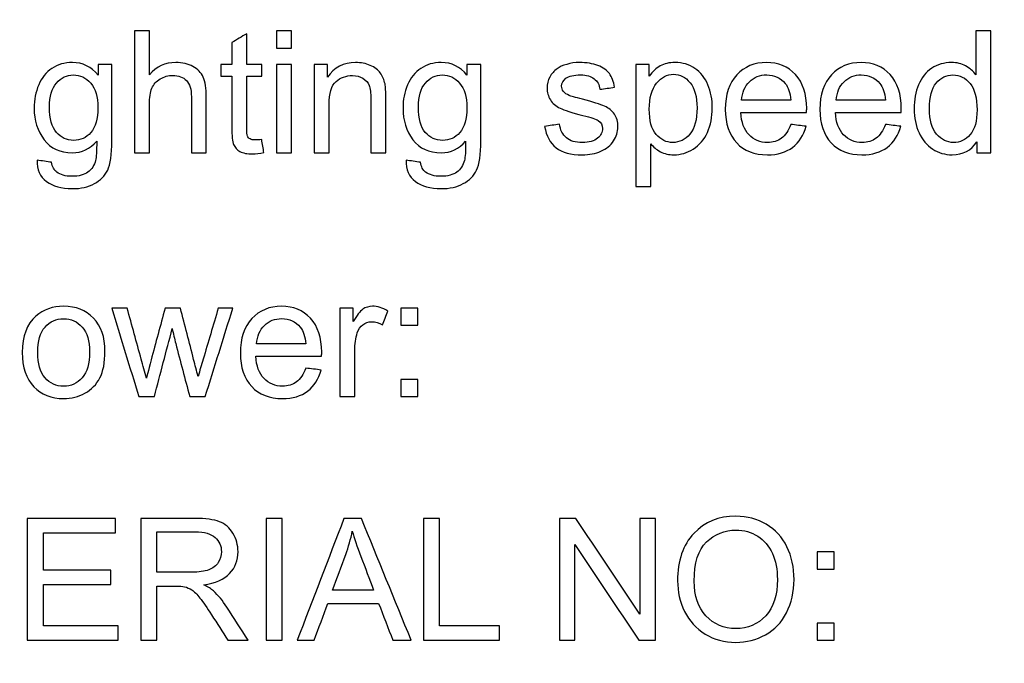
# Model space of a CAD drawing. Header units: millimetres. Extents: x 1088 to 3351, y -654 to 947.
# Tile 23 of 31: x 2708 to 2732, y 377 to 393. Entities that reach past the tile are written whole.
import ezdxf

# ---------------------------------------------------------------- set-up
doc = ezdxf.new("R2010")
doc.units = ezdxf.units.MM
doc.dimstyles.get("Standard").update_dxf_attribs({"dimtxt": 20, "dimasz": 10, "dimexe": 0.18, "dimexo": 0.0625, "dimgap": 10, "dimtad": 0, "dimtih": 1, "dimtoh": 1, "dimdsep": 46, "dimtxsty": 'Standard', "dimcen": 0.09, "dimclrd": 256, "dimclre": 256, "dimclrt": 256, "dimadec": 0, "dimazin": 0, "dimtfac": 1, "dimtofl": 0, "dimtmove": 0, "dimatfit": 3, "dimfxl": 0, "dimtolj": 1, "dimtzin": 0, "dimarcsym": 0})

# ---------------------------------------------------------------- blocks, each defined once
blk = doc.blocks.new('*D7')
at = {"lineweight": -2}
for p, q in [((2528.442, 470.283), (2528.442, 142.066)), ((2768.493, 465.583), (2768.493, 142.066)), ((2538.442, 142.246), (2611.801, 142.246)), ((2758.493, 142.246), (2685.134, 142.246))]:
    blk.add_line(p, q, dxfattribs=at)
at = {"lineweight": 18}
for points in [[(2538.442, 143.912), (2538.442, 140.579), (2528.442, 142.246)], [(2758.493, 143.912), (2758.493, 140.579), (2768.493, 142.246)]]:
    blk.add_solid(points, dxfattribs=at)
at = {"layer": 'Defpoints', "color": 0, "lineweight": 18}
for p in [(2528.442, 470.345), (2768.493, 465.645), (2768.493, 142.246)]:
    blk.add_point(p, dxfattribs=at)
at = {"lineweight": 18, "insert": (2648.467, 142.246), "char_height": 20, "attachment_point": 5}
blk.add_mtext('\\A1;243', dxfattribs=at)

msp = doc.modelspace()

# ---------------------------------------------------------------- linework, layer by layer
for points in [[(2710.442, 392.745), (2710.442, 391.745), (2710.442, 390.745), (2710.442, 389.745)], [(2710.81, 392.745), (2710.687, 392.745), (2710.564, 392.745), (2710.442, 392.745)], [(2710.81, 391.668), (2710.81, 392.027), (2710.81, 392.386), (2710.81, 392.745)], [(2714.307, 392.745), (2714.185, 392.745), (2714.062, 392.745), (2713.939, 392.745)], [(2713.939, 392.745), (2713.939, 392.604), (2713.939, 392.463), (2713.939, 392.321)], [(2714.307, 392.321), (2714.307, 392.463), (2714.307, 392.604), (2714.307, 392.745)], [(2731.167, 392.745), (2731.167, 392.386), (2731.167, 392.027), (2731.167, 391.668)], [(2731.534, 392.745), (2731.411, 392.745), (2731.289, 392.745), (2731.167, 392.745)], [(2731.534, 389.745), (2731.534, 390.745), (2731.534, 391.745), (2731.534, 392.745)], [(2713.206, 392.678), (2713.084, 392.604), (2712.962, 392.53), (2712.84, 392.457)], [(2712.84, 392.457), (2712.84, 392.277), (2712.84, 392.098), (2712.84, 391.919)], [(2713.206, 391.919), (2713.206, 392.172), (2713.206, 392.425), (2713.206, 392.678)], [(2713.939, 392.321), (2714.062, 392.321), (2714.185, 392.321), (2714.307, 392.321)], [(2709.545, 391.919), (2709.545, 391.831), (2709.545, 391.744), (2709.545, 391.656)], [(2709.885, 391.919), (2709.772, 391.919), (2709.659, 391.919), (2709.545, 391.919)], [(2712.135, 391.609), (2712.084, 391.721), (2711.999, 391.809), (2711.881, 391.872)], [(2712.84, 391.919), (2712.75, 391.919), (2712.66, 391.919), (2712.57, 391.919)], [(2712.57, 391.919), (2712.57, 391.823), (2712.57, 391.727), (2712.57, 391.631)], [(2713.577, 391.919), (2713.453, 391.919), (2713.33, 391.919), (2713.206, 391.919)], [(2713.577, 391.631), (2713.577, 391.727), (2713.577, 391.823), (2713.577, 391.919)], [(2714.307, 391.919), (2714.185, 391.919), (2714.062, 391.919), (2713.939, 391.919)], [(2713.939, 391.919), (2713.939, 391.194), (2713.939, 390.47), (2713.939, 389.745)], [(2714.307, 389.745), (2714.307, 390.47), (2714.307, 391.194), (2714.307, 391.919)], [(2714.868, 391.919), (2714.868, 391.194), (2714.868, 390.47), (2714.868, 389.745)], [(2715.199, 391.919), (2715.089, 391.919), (2714.978, 391.919), (2714.868, 391.919)], [(2715.199, 391.609), (2715.199, 391.712), (2715.199, 391.815), (2715.199, 391.919)], [(2716.498, 391.711), (2716.444, 391.788), (2716.362, 391.849), (2716.252, 391.897)], [(2718.973, 391.919), (2718.859, 391.919), (2718.746, 391.919), (2718.633, 391.919)], [(2718.633, 391.919), (2718.633, 391.831), (2718.633, 391.744), (2718.633, 391.656)], [(2720.855, 391.816), (2720.779, 391.761), (2720.718, 391.693), (2720.674, 391.61)], [(2721.089, 391.923), (2720.99, 391.894), (2720.912, 391.858), (2720.855, 391.816)], [(2723.125, 391.919), (2723.013, 391.919), (2722.901, 391.919), (2722.789, 391.919)], [(2722.789, 391.919), (2722.789, 390.916), (2722.789, 389.914), (2722.789, 388.912)], [(2723.125, 391.636), (2723.125, 391.73), (2723.125, 391.824), (2723.125, 391.919)], [(2723.393, 391.885), (2723.294, 391.829), (2723.204, 391.747), (2723.125, 391.636)], [(2724.568, 391.42), (2724.495, 391.594), (2724.388, 391.729), (2724.247, 391.824)], [(2730.082, 391.826), (2729.938, 391.732), (2729.829, 391.597), (2729.757, 391.42)], [(2712.57, 391.631), (2712.66, 391.631), (2712.75, 391.631), (2712.84, 391.631)], [(2713.206, 391.631), (2713.33, 391.631), (2713.453, 391.631), (2713.577, 391.631)], [(2716.07, 391.582), (2716.143, 391.537), (2716.194, 391.478), (2716.222, 391.404)], [(2716.614, 391.44), (2716.591, 391.545), (2716.553, 391.635), (2716.498, 391.711)], [(2721.767, 391.57), (2721.845, 391.508), (2721.893, 391.42), (2721.909, 391.308)], [(2722.269, 391.358), (2722.246, 391.498), (2722.204, 391.61), (2722.142, 391.694)], [(2725.399, 391.041), (2725.411, 391.23), (2725.475, 391.381), (2725.59, 391.495)], [(2727.729, 391.041), (2727.742, 391.23), (2727.805, 391.381), (2727.921, 391.495)], [(2721.15, 391.157), (2721.086, 391.183), (2721.039, 391.216), (2721.009, 391.255)], [(2721.909, 391.308), (2722.029, 391.325), (2722.149, 391.341), (2722.269, 391.358)], [(2726.473, 391.452), (2726.549, 391.361), (2726.596, 391.223), (2726.612, 391.041)], [(2728.804, 391.452), (2728.88, 391.361), (2728.927, 391.223), (2728.943, 391.041)], [(2720.688, 391.05), (2720.742, 390.962), (2720.822, 390.892), (2720.926, 390.843)], [(2721.475, 391.063), (2721.295, 391.112), (2721.187, 391.143), (2721.15, 391.157)], [(2722.02, 390.892), (2721.917, 390.936), (2721.736, 390.993), (2721.475, 391.063)], [(2726.612, 391.041), (2726.208, 391.041), (2725.803, 391.041), (2725.399, 391.041)], [(2728.943, 391.041), (2728.538, 391.041), (2728.134, 391.041), (2727.729, 391.041)], [(2722.263, 390.698), (2722.205, 390.783), (2722.123, 390.848), (2722.02, 390.892)], [(2725.581, 390.189), (2725.459, 390.316), (2725.392, 390.499), (2725.378, 390.737)], [(2725.378, 390.737), (2725.918, 390.737), (2726.459, 390.737), (2726.999, 390.737)], [(2727.911, 390.189), (2727.79, 390.316), (2727.723, 390.499), (2727.709, 390.737)], [(2727.709, 390.737), (2728.249, 390.737), (2728.789, 390.737), (2729.33, 390.737)], [(2720.911, 390.451), (2720.789, 390.432), (2720.668, 390.413), (2720.546, 390.394)], [(2726.608, 390.445), (2726.552, 390.289), (2726.476, 390.176), (2726.381, 390.105)], [(2726.989, 390.398), (2726.862, 390.414), (2726.735, 390.429), (2726.608, 390.445)], [(2726.655, 389.88), (2726.817, 390.003), (2726.928, 390.176), (2726.989, 390.398)], [(2728.939, 390.445), (2728.883, 390.289), (2728.807, 390.176), (2728.712, 390.105)], [(2729.32, 390.398), (2729.193, 390.414), (2729.066, 390.429), (2728.939, 390.445)], [(2728.986, 389.88), (2729.148, 390.003), (2729.259, 390.176), (2729.32, 390.398)], [(2709.511, 390.03), (2709.512, 389.79), (2709.503, 389.631), (2709.484, 389.557)], [(2713.289, 390.087), (2713.26, 390.104), (2713.239, 390.128), (2713.226, 390.159)], [(2713.63, 389.749), (2713.612, 389.857), (2713.594, 389.966), (2713.577, 390.074)], [(2718.598, 390.03), (2718.6, 389.79), (2718.591, 389.631), (2718.571, 389.557)], [(2724.208, 389.838), (2724.36, 389.933), (2724.477, 390.07), (2724.557, 390.248)], [(2723.158, 388.912), (2723.158, 389.265), (2723.158, 389.617), (2723.158, 389.97)], [(2723.158, 389.97), (2723.221, 389.891), (2723.3, 389.826), (2723.398, 389.773)], [(2731.191, 390.019), (2731.191, 389.928), (2731.191, 389.836), (2731.191, 389.745)], [(2708.402, 389.512), (2708.282, 389.529), (2708.163, 389.547), (2708.043, 389.565)], [(2710.442, 389.745), (2710.564, 389.745), (2710.687, 389.745), (2710.81, 389.745)], [(2711.844, 389.745), (2711.967, 389.745), (2712.089, 389.745), (2712.212, 389.745)], [(2713.939, 389.745), (2714.062, 389.745), (2714.185, 389.745), (2714.307, 389.745)], [(2714.868, 389.745), (2714.99, 389.745), (2715.113, 389.745), (2715.236, 389.745)], [(2716.265, 389.745), (2716.388, 389.745), (2716.511, 389.745), (2716.634, 389.745)], [(2717.489, 389.512), (2717.37, 389.529), (2717.25, 389.547), (2717.131, 389.565)], [(2731.191, 389.745), (2731.306, 389.745), (2731.42, 389.745), (2731.534, 389.745)], [(2708.526, 389.27), (2708.458, 389.321), (2708.416, 389.401), (2708.402, 389.512)], [(2717.614, 389.27), (2717.545, 389.321), (2717.504, 389.401), (2717.489, 389.512)], [(2722.789, 388.912), (2722.912, 388.912), (2723.035, 388.912), (2723.158, 388.912)], [(2710.263, 385.919), (2710.136, 385.919), (2710.009, 385.919), (2709.883, 385.919)], [(2709.883, 385.919), (2710.104, 385.194), (2710.326, 384.47), (2710.548, 383.745)], [(2711.196, 385.919), (2711.081, 385.494), (2710.966, 385.07), (2710.85, 384.645)], [(2711.575, 385.919), (2711.449, 385.919), (2711.323, 385.919), (2711.196, 385.919)], [(2711.9, 384.658), (2711.792, 385.078), (2711.683, 385.498), (2711.575, 385.919)], [(2712.185, 383.745), (2712.411, 384.47), (2712.638, 385.194), (2712.864, 385.919)], [(2712.864, 385.919), (2712.745, 385.919), (2712.625, 385.919), (2712.506, 385.919)], [(2715.5, 385.919), (2715.5, 385.194), (2715.5, 384.47), (2715.5, 383.745)], [(2715.832, 385.919), (2715.721, 385.919), (2715.611, 385.919), (2715.5, 385.919)], [(2715.832, 385.589), (2715.832, 385.699), (2715.832, 385.809), (2715.832, 385.919)], [(2717.002, 385.919), (2717.002, 385.779), (2717.002, 385.639), (2717.002, 385.499)], [(2717.422, 385.919), (2717.282, 385.919), (2717.142, 385.919), (2717.002, 385.919)], [(2717.422, 385.499), (2717.422, 385.639), (2717.422, 385.779), (2717.422, 385.919)], [(2716.554, 385.507), (2716.596, 385.621), (2716.639, 385.735), (2716.681, 385.849)], [(2710.932, 383.745), (2711.079, 384.302), (2711.226, 384.859), (2711.372, 385.417)], [(2711.372, 385.417), (2711.4, 385.293), (2711.428, 385.17), (2711.457, 385.047)], [(2713.452, 385.041), (2713.464, 385.23), (2713.528, 385.381), (2713.643, 385.495)], [(2714.526, 385.452), (2714.602, 385.361), (2714.649, 385.223), (2714.665, 385.041)], [(2715.93, 385.312), (2715.957, 385.398), (2716.003, 385.466), (2716.067, 385.514)], [(2717.002, 385.499), (2717.142, 385.499), (2717.282, 385.499), (2717.422, 385.499)], [(2711.457, 385.047), (2711.572, 384.613), (2711.687, 384.179), (2711.802, 383.745)], [(2714.665, 385.041), (2714.261, 385.041), (2713.856, 385.041), (2713.452, 385.041)], [(2713.634, 384.189), (2713.513, 384.316), (2713.445, 384.499), (2713.431, 384.737)], [(2713.431, 384.737), (2713.972, 384.737), (2714.512, 384.737), (2715.052, 384.737)], [(2710.85, 384.645), (2710.781, 384.37), (2710.744, 384.22), (2710.738, 384.197)], [(2712.009, 384.242), (2711.973, 384.381), (2711.937, 384.519), (2711.9, 384.658)], [(2714.662, 384.445), (2714.606, 384.289), (2714.53, 384.176), (2714.434, 384.105)], [(2715.042, 384.398), (2714.915, 384.414), (2714.788, 384.429), (2714.662, 384.445)], [(2709.223, 383.829), (2709.383, 383.918), (2709.505, 384.042), (2709.589, 384.202)], [(2714.708, 383.88), (2714.87, 384.003), (2714.982, 384.176), (2715.042, 384.398)], [(2717.422, 384.165), (2717.282, 384.165), (2717.142, 384.165), (2717.002, 384.165)], [(2717.002, 384.165), (2717.002, 384.025), (2717.002, 383.885), (2717.002, 383.745)], [(2717.422, 383.745), (2717.422, 383.885), (2717.422, 384.025), (2717.422, 384.165)], [(2710.548, 383.745), (2710.676, 383.745), (2710.804, 383.745), (2710.932, 383.745)], [(2711.802, 383.745), (2711.93, 383.745), (2712.057, 383.745), (2712.185, 383.745)], [(2715.5, 383.745), (2715.623, 383.745), (2715.746, 383.745), (2715.869, 383.745)], [(2717.002, 383.745), (2717.142, 383.745), (2717.282, 383.745), (2717.422, 383.745)], [(2707.802, 380.745), (2707.802, 379.745), (2707.802, 378.745), (2707.802, 377.745)], [(2709.971, 380.745), (2709.248, 380.745), (2708.525, 380.745), (2707.802, 380.745)], [(2709.971, 380.391), (2709.971, 380.509), (2709.971, 380.627), (2709.971, 380.745)], [(2710.595, 380.745), (2710.595, 379.745), (2710.595, 378.745), (2710.595, 377.745)], [(2712.869, 380.379), (2712.785, 380.515), (2712.675, 380.61), (2712.535, 380.664)], [(2714.081, 380.745), (2713.948, 380.745), (2713.816, 380.745), (2713.683, 380.745)], [(2713.683, 380.745), (2713.683, 379.745), (2713.683, 378.745), (2713.683, 377.745)], [(2714.081, 377.745), (2714.081, 378.745), (2714.081, 379.745), (2714.081, 380.745)], [(2715.603, 380.745), (2715.219, 379.745), (2714.835, 378.745), (2714.451, 377.745)], [(2716.031, 380.745), (2715.888, 380.745), (2715.746, 380.745), (2715.603, 380.745)], [(2717.258, 377.745), (2716.849, 378.745), (2716.44, 379.745), (2716.031, 380.745)], [(2717.559, 380.745), (2717.559, 379.745), (2717.559, 378.745), (2717.559, 377.745)], [(2717.956, 380.745), (2717.824, 380.745), (2717.691, 380.745), (2717.559, 380.745)], [(2717.956, 378.099), (2717.956, 378.981), (2717.956, 379.863), (2717.956, 380.745)], [(2720.911, 380.745), (2720.911, 379.745), (2720.911, 378.745), (2720.911, 377.745)], [(2721.318, 380.745), (2721.182, 380.745), (2721.046, 380.745), (2720.911, 380.745)], [(2722.894, 378.39), (2722.368, 379.175), (2721.843, 379.96), (2721.318, 380.745)], [(2723.274, 380.745), (2723.147, 380.745), (2723.021, 380.745), (2722.894, 380.745)], [(2722.894, 380.745), (2722.894, 379.96), (2722.894, 379.175), (2722.894, 378.39)], [(2723.274, 377.745), (2723.274, 378.745), (2723.274, 379.745), (2723.274, 380.745)], [(2726.515, 380.046), (2726.398, 380.283), (2726.229, 380.467), (2726.007, 380.6)], [(2708.199, 379.472), (2708.199, 379.778), (2708.199, 380.085), (2708.199, 380.391)], [(2708.199, 380.391), (2708.79, 380.391), (2709.381, 380.391), (2709.971, 380.391)], [(2710.993, 379.421), (2710.993, 379.752), (2710.993, 380.083), (2710.993, 380.414)], [(2715.646, 379.857), (2715.716, 380.047), (2715.769, 380.238), (2715.808, 380.43)], [(2721.291, 380.103), (2721.816, 379.317), (2722.342, 378.531), (2722.867, 377.745)], [(2721.291, 377.745), (2721.291, 378.531), (2721.291, 379.317), (2721.291, 380.103)], [(2715.317, 378.977), (2715.426, 379.27), (2715.536, 379.564), (2715.646, 379.857)], [(2727.257, 379.919), (2727.257, 379.779), (2727.257, 379.639), (2727.257, 379.499)], [(2727.676, 379.919), (2727.537, 379.919), (2727.397, 379.919), (2727.257, 379.919)], [(2727.676, 379.499), (2727.676, 379.639), (2727.676, 379.779), (2727.676, 379.919)], [(2712.505, 379.658), (2712.452, 379.575), (2712.374, 379.515), (2712.271, 379.477)], [(2709.859, 379.472), (2709.306, 379.472), (2708.752, 379.472), (2708.199, 379.472)], [(2709.859, 379.12), (2709.859, 379.238), (2709.859, 379.355), (2709.859, 379.472)], [(2711.846, 379.421), (2711.562, 379.421), (2711.277, 379.421), (2710.993, 379.421)], [(2712.271, 379.477), (2712.169, 379.44), (2712.027, 379.421), (2711.846, 379.421)], [(2712.148, 379.11), (2712.436, 379.15), (2712.65, 379.242), (2712.787, 379.388)], [(2727.257, 379.499), (2727.397, 379.499), (2727.537, 379.499), (2727.676, 379.499)], [(2708.199, 378.099), (2708.199, 378.439), (2708.199, 378.78), (2708.199, 379.12)], [(2708.199, 379.12), (2708.752, 379.12), (2709.306, 379.12), (2709.859, 379.12)], [(2712.388, 378.961), (2712.333, 379.01), (2712.254, 379.06), (2712.148, 379.11)], [(2710.993, 377.745), (2710.993, 378.189), (2710.993, 378.633), (2710.993, 379.077)], [(2711.674, 379.063), (2711.736, 379.048), (2711.795, 379.021), (2711.855, 378.983)], [(2711.855, 378.983), (2711.914, 378.945), (2711.981, 378.878), (2712.056, 378.783)], [(2712.717, 378.562), (2712.614, 378.721), (2712.504, 378.854), (2712.388, 378.961)], [(2716.333, 378.977), (2715.994, 378.977), (2715.656, 378.977), (2715.317, 378.977)], [(2712.056, 378.783), (2712.132, 378.687), (2712.227, 378.549), (2712.343, 378.369)], [(2714.872, 377.745), (2714.982, 378.048), (2715.092, 378.351), (2715.202, 378.654)], [(2715.202, 378.654), (2715.62, 378.654), (2716.038, 378.654), (2716.456, 378.654)], [(2716.456, 378.654), (2716.573, 378.351), (2716.69, 378.048), (2716.806, 377.745)], [(2713.239, 377.745), (2713.065, 378.017), (2712.891, 378.289), (2712.717, 378.562)], [(2723.993, 378.457), (2724.107, 378.221), (2724.276, 378.035), (2724.498, 377.899)], [(2712.343, 378.369), (2712.476, 378.161), (2712.608, 377.953), (2712.74, 377.745)], [(2727.257, 378.165), (2727.257, 378.025), (2727.257, 377.885), (2727.257, 377.745)], [(2727.676, 378.165), (2727.537, 378.165), (2727.397, 378.165), (2727.257, 378.165)], [(2727.676, 377.745), (2727.676, 377.885), (2727.676, 378.025), (2727.676, 378.165)], [(2710.041, 378.099), (2709.427, 378.099), (2708.813, 378.099), (2708.199, 378.099)], [(2710.041, 377.745), (2710.041, 377.863), (2710.041, 377.981), (2710.041, 378.099)], [(2719.434, 378.099), (2718.941, 378.099), (2718.449, 378.099), (2717.956, 378.099)], [(2719.434, 377.745), (2719.434, 377.863), (2719.434, 377.981), (2719.434, 378.099)], [(2707.802, 377.745), (2708.549, 377.745), (2709.295, 377.745), (2710.041, 377.745)], [(2710.595, 377.745), (2710.728, 377.745), (2710.86, 377.745), (2710.993, 377.745)], [(2712.74, 377.745), (2712.906, 377.745), (2713.073, 377.745), (2713.239, 377.745)], [(2713.683, 377.745), (2713.816, 377.745), (2713.948, 377.745), (2714.081, 377.745)], [(2714.451, 377.745), (2714.591, 377.745), (2714.732, 377.745), (2714.872, 377.745)], [(2716.806, 377.745), (2716.957, 377.745), (2717.108, 377.745), (2717.258, 377.745)], [(2717.559, 377.745), (2718.184, 377.745), (2718.809, 377.745), (2719.434, 377.745)], [(2720.911, 377.745), (2721.037, 377.745), (2721.164, 377.745), (2721.291, 377.745)], [(2722.867, 377.745), (2723.003, 377.745), (2723.139, 377.745), (2723.274, 377.745)], [(2727.257, 377.745), (2727.397, 377.745), (2727.537, 377.745), (2727.676, 377.745)]]:
    msp.add_open_spline(points, degree=3)
for points, knots in [([(2709.545, 391.656), (2709.379, 391.864), (2709.168, 391.968), (2708.719, 391.968), (2708.551, 391.919), (2708.266, 391.729), (2708.157, 391.593), (2708.082, 391.418)], [0, 0, 0, 0, 0.399522, 0.399522, 0.699761, 0.699761, 1, 1, 1, 1]), ([(2711.881, 391.872), (2711.762, 391.935), (2711.622, 391.968), (2711.199, 391.968), (2710.982, 391.868), (2710.81, 391.668)], [0, 0, 0, 0, 0.381125, 0.381125, 1, 1, 1, 1]), ([(2716.252, 391.897), (2716.142, 391.944), (2716.022, 391.968), (2715.589, 391.968), (2715.359, 391.848), (2715.199, 391.609)], [0, 0, 0, 0, 0.303191, 0.303191, 1, 1, 1, 1]), ([(2718.633, 391.656), (2718.466, 391.864), (2718.255, 391.968), (2717.806, 391.968), (2717.639, 391.919), (2717.353, 391.729), (2717.244, 391.593), (2717.17, 391.418)], [0, 0, 0, 0, 0.399522, 0.399522, 0.699761, 0.699761, 1, 1, 1, 1]), ([(2722.142, 391.694), (2722.081, 391.778), (2721.986, 391.845), (2721.728, 391.943), (2721.578, 391.968), (2721.294, 391.968), (2721.188, 391.953), (2721.089, 391.923)], [0, 0, 0, 0, 0.375, 0.375, 0.75, 0.75, 1, 1, 1, 1]), ([(2724.247, 391.824), (2724.105, 391.919), (2723.94, 391.968), (2723.614, 391.968), (2723.492, 391.94), (2723.393, 391.885)], [0, 0, 0, 0, 0.565728, 0.565728, 1, 1, 1, 1]), ([(2726.999, 390.737), (2727, 390.781), (2727.001, 390.814), (2727.001, 391.195), (2726.909, 391.473), (2726.541, 391.869), (2726.303, 391.968), (2725.713, 391.968), (2725.468, 391.866), (2725.092, 391.463), (2724.997, 391.179), (2724.997, 390.46), (2725.09, 390.186), (2725.277, 389.99)], [0, 0, 0, 0, 0.011662, 0.011662, 0.206578, 0.206578, 0.401494, 0.401494, 0.603114, 0.603114, 0.804734, 0.804734, 1, 1, 1, 1]), ([(2729.33, 390.737), (2729.331, 390.781), (2729.332, 390.814), (2729.332, 391.195), (2729.24, 391.473), (2728.871, 391.869), (2728.634, 391.968), (2728.043, 391.968), (2727.799, 391.866), (2727.422, 391.463), (2727.328, 391.179), (2727.328, 390.46), (2727.421, 390.186), (2727.607, 389.99)], [0, 0, 0, 0, 0.011662, 0.011662, 0.206578, 0.206578, 0.401494, 0.401494, 0.603114, 0.603114, 0.804734, 0.804734, 1, 1, 1, 1]), ([(2731.167, 391.668), (2731.103, 391.757), (2731.02, 391.829), (2730.815, 391.94), (2730.699, 391.968), (2730.389, 391.968), (2730.227, 391.92), (2730.082, 391.826)], [0, 0, 0, 0, 0.297391, 0.297391, 0.594783, 0.594783, 1, 1, 1, 1]), ([(2709.455, 388.986), (2709.604, 389.067), (2709.713, 389.179), (2709.851, 389.462), (2709.885, 389.701), (2709.885, 390.666), (2709.885, 391.292), (2709.885, 391.919)], [0, 0, 0, 0, 0.259717, 0.259717, 0.519435, 0.519435, 1, 1, 1, 1]), ([(2718.542, 388.986), (2718.691, 389.067), (2718.8, 389.179), (2718.938, 389.462), (2718.973, 389.701), (2718.973, 390.666), (2718.973, 391.292), (2718.973, 391.919)], [0, 0, 0, 0, 0.259717, 0.259717, 0.519435, 0.519435, 1, 1, 1, 1]), ([(2708.518, 390.246), (2708.405, 390.377), (2708.348, 390.585), (2708.348, 391.133), (2708.406, 391.33), (2708.635, 391.596), (2708.774, 391.662), (2709.104, 391.662), (2709.246, 391.595), (2709.364, 391.46)], [0, 0, 0, 0, 0.264645, 0.264645, 0.507236, 0.507236, 0.751326, 0.751326, 1, 1, 1, 1]), ([(2710.81, 389.745), (2710.81, 390.141), (2710.81, 390.538), (2710.81, 391.104), (2710.831, 391.239), (2710.912, 391.432), (2710.981, 391.509), (2711.173, 391.622), (2711.276, 391.65), (2711.531, 391.65), (2711.644, 391.608), (2711.724, 391.524)], [0, 0, 0, 0, 0.349021, 0.349021, 0.499084, 0.499084, 0.649148, 0.649148, 0.799211, 0.799211, 1, 1, 1, 1]), ([(2711.724, 391.524), (2711.804, 391.44), (2711.844, 391.306), (2711.844, 390.663), (2711.844, 390.204), (2711.844, 389.745)], [0, 0, 0, 0, 0.28543, 0.28543, 1, 1, 1, 1]), ([(2712.212, 389.745), (2712.212, 390.204), (2712.212, 390.663), (2712.212, 391.335), (2712.186, 391.497), (2712.135, 391.609)], [0, 0, 0, 0, 0.683549, 0.683549, 1, 1, 1, 1]), ([(2712.84, 391.631), (2712.84, 391.215), (2712.84, 390.798), (2712.84, 390.16), (2712.855, 390.015), (2712.885, 389.947)], [0, 0, 0, 0, 0.65343, 0.65343, 1, 1, 1, 1]), ([(2713.226, 390.159), (2713.213, 390.189), (2713.206, 390.256), (2713.206, 390.785), (2713.206, 391.208), (2713.206, 391.631)], [0, 0, 0, 0, 0.198935, 0.198935, 1, 1, 1, 1]), ([(2715.236, 389.745), (2715.236, 390.141), (2715.236, 390.537), (2715.236, 391.21), (2715.293, 391.399), (2715.407, 391.499)], [0, 0, 0, 0, 0.587543, 0.587543, 1, 1, 1, 1]), ([(2715.407, 391.499), (2715.521, 391.598), (2715.657, 391.648), (2715.911, 391.648), (2715.997, 391.626), (2716.07, 391.582)], [0, 0, 0, 0, 0.614458, 0.614458, 1, 1, 1, 1]), ([(2717.606, 390.246), (2717.492, 390.377), (2717.436, 390.585), (2717.436, 391.133), (2717.493, 391.33), (2717.722, 391.596), (2717.861, 391.662), (2718.191, 391.662), (2718.333, 391.595), (2718.452, 391.46)], [0, 0, 0, 0, 0.264645, 0.264645, 0.507236, 0.507236, 0.751326, 0.751326, 1, 1, 1, 1]), ([(2720.674, 391.61), (2720.63, 391.528), (2720.607, 391.438), (2720.607, 391.235), (2720.634, 391.137), (2720.688, 391.05)], [0, 0, 0, 0, 0.475472, 0.475472, 1, 1, 1, 1]), ([(2721.009, 391.255), (2720.979, 391.294), (2720.964, 391.337), (2720.964, 391.46), (2721, 391.525), (2721.072, 391.581)], [0, 0, 0, 0, 0.3875, 0.3875, 1, 1, 1, 1]), ([(2721.072, 391.581), (2721.145, 391.637), (2721.265, 391.664), (2721.577, 391.664), (2721.688, 391.633), (2721.767, 391.57)], [0, 0, 0, 0, 0.540541, 0.540541, 1, 1, 1, 1]), ([(2723.304, 391.459), (2723.425, 391.605), (2723.564, 391.679), (2723.878, 391.679), (2724.015, 391.61), (2724.129, 391.472)], [0, 0, 0, 0, 0.497561, 0.497561, 1, 1, 1, 1]), ([(2725.59, 391.495), (2725.705, 391.608), (2725.848, 391.664), (2726.203, 391.664), (2726.356, 391.594), (2726.473, 391.452)], [0, 0, 0, 0, 0.475162, 0.475162, 1, 1, 1, 1]), ([(2727.921, 391.495), (2728.036, 391.608), (2728.178, 391.664), (2728.534, 391.664), (2728.686, 391.594), (2728.804, 391.452)], [0, 0, 0, 0, 0.475162, 0.475162, 1, 1, 1, 1]), ([(2730.203, 390.206), (2730.086, 390.343), (2730.027, 390.551), (2730.027, 391.117), (2730.082, 391.328), (2730.302, 391.595), (2730.439, 391.662), (2730.77, 391.662), (2730.911, 391.593), (2731.026, 391.453)], [0, 0, 0, 0, 0.242232, 0.242232, 0.492472, 0.492472, 0.742711, 0.742711, 1, 1, 1, 1]), ([(2708.082, 391.418), (2708.007, 391.242), (2707.97, 391.051), (2707.97, 390.542), (2708.052, 390.284), (2708.379, 389.853), (2708.61, 389.745), (2709.149, 389.745), (2709.35, 389.839), (2709.511, 390.03)], [0, 0, 0, 0, 0.196762, 0.196762, 0.483159, 0.483159, 0.769557, 0.769557, 1, 1, 1, 1]), ([(2709.364, 391.46), (2709.482, 391.325), (2709.541, 391.124), (2709.541, 390.58), (2709.484, 390.376), (2709.255, 390.115), (2709.113, 390.05), (2708.773, 390.05), (2708.631, 390.116), (2708.518, 390.246)], [0, 0, 0, 0, 0.240839, 0.240839, 0.493512, 0.493512, 0.746184, 0.746184, 1, 1, 1, 1]), ([(2716.222, 391.404), (2716.251, 391.329), (2716.265, 391.217), (2716.265, 390.627), (2716.265, 390.186), (2716.265, 389.745)], [0, 0, 0, 0, 0.253466, 0.253466, 1, 1, 1, 1]), ([(2716.634, 389.745), (2716.634, 390.19), (2716.634, 390.636), (2716.634, 391.252), (2716.627, 391.371), (2716.614, 391.44)], [0, 0, 0, 0, 0.723307, 0.723307, 1, 1, 1, 1]), ([(2717.17, 391.418), (2717.095, 391.242), (2717.057, 391.051), (2717.057, 390.542), (2717.139, 390.284), (2717.466, 389.853), (2717.698, 389.745), (2718.237, 389.745), (2718.437, 389.839), (2718.598, 390.03)], [0, 0, 0, 0, 0.196762, 0.196762, 0.483159, 0.483159, 0.769557, 0.769557, 1, 1, 1, 1]), ([(2718.452, 391.46), (2718.57, 391.325), (2718.629, 391.124), (2718.629, 390.58), (2718.571, 390.376), (2718.343, 390.115), (2718.201, 390.05), (2717.861, 390.05), (2717.719, 390.116), (2717.606, 390.246)], [0, 0, 0, 0, 0.240839, 0.240839, 0.493512, 0.493512, 0.746184, 0.746184, 1, 1, 1, 1]), ([(2723.293, 390.199), (2723.179, 390.333), (2723.123, 390.539), (2723.123, 391.099), (2723.183, 391.312), (2723.304, 391.459)], [0, 0, 0, 0, 0.500686, 0.500686, 1, 1, 1, 1]), ([(2724.129, 391.472), (2724.243, 391.334), (2724.3, 391.127), (2724.3, 390.559), (2724.241, 390.345), (2724.125, 390.206)], [0, 0, 0, 0, 0.487838, 0.487838, 1, 1, 1, 1]), ([(2724.557, 390.248), (2724.637, 390.425), (2724.676, 390.625), (2724.676, 391.055), (2724.64, 391.246), (2724.568, 391.42)], [0, 0, 0, 0, 0.517857, 0.517857, 1, 1, 1, 1]), ([(2729.757, 391.42), (2729.685, 391.243), (2729.649, 391.047), (2729.649, 390.607), (2729.689, 390.41), (2729.848, 390.068), (2729.96, 389.935), (2730.106, 389.839)], [0, 0, 0, 0, 0.327926, 0.327926, 0.663963, 0.663963, 1, 1, 1, 1]), ([(2731.026, 391.453), (2731.141, 391.315), (2731.198, 391.097), (2731.198, 390.529), (2731.142, 390.328), (2731.029, 390.196)], [0, 0, 0, 0, 0.524324, 0.524324, 1, 1, 1, 1]), ([(2720.926, 390.843), (2721.03, 390.793), (2721.218, 390.734), (2721.688, 390.615), (2721.813, 390.574), (2721.864, 390.541)], [0, 0, 0, 0, 0.574223, 0.574223, 1, 1, 1, 1]), ([(2721.864, 390.541), (2721.936, 390.493), (2721.973, 390.428), (2721.973, 390.252), (2721.931, 390.171), (2721.85, 390.102)], [0, 0, 0, 0, 0.473913, 0.473913, 1, 1, 1, 1]), ([(2722.244, 390.037), (2722.315, 390.145), (2722.351, 390.261), (2722.351, 390.509), (2722.322, 390.614), (2722.263, 390.698)], [0, 0, 0, 0, 0.495356, 0.495356, 1, 1, 1, 1]), ([(2720.546, 390.394), (2720.587, 390.163), (2720.681, 389.989), (2720.977, 389.754), (2721.193, 389.696), (2721.646, 389.696), (2721.799, 389.726), (2722.069, 389.844), (2722.172, 389.928), (2722.244, 390.037)], [0, 0, 0, 0, 0.311864, 0.311864, 0.623729, 0.623729, 0.811864, 0.811864, 1, 1, 1, 1]), ([(2721.85, 390.102), (2721.768, 390.033), (2721.642, 389.999), (2721.305, 389.999), (2721.175, 390.037), (2720.988, 390.193), (2720.931, 390.305), (2720.911, 390.451)], [0, 0, 0, 0, 0.335335, 0.335335, 0.669146, 0.669146, 1, 1, 1, 1]), ([(2713.577, 390.074), (2713.51, 390.065), (2713.456, 390.061), (2713.36, 390.061), (2713.319, 390.069), (2713.289, 390.087)], [0, 0, 0, 0, 0.432, 0.432, 1, 1, 1, 1]), ([(2724.125, 390.206), (2724.008, 390.068), (2723.868, 389.999), (2723.543, 389.999), (2723.406, 390.066), (2723.293, 390.199)], [0, 0, 0, 0, 0.503546, 0.503546, 1, 1, 1, 1]), ([(2726.381, 390.105), (2726.285, 390.034), (2726.17, 389.999), (2725.854, 389.999), (2725.702, 390.062), (2725.581, 390.189)], [0, 0, 0, 0, 0.427184, 0.427184, 1, 1, 1, 1]), ([(2728.712, 390.105), (2728.616, 390.034), (2728.501, 389.999), (2728.185, 389.999), (2728.033, 390.062), (2727.911, 390.189)], [0, 0, 0, 0, 0.427184, 0.427184, 1, 1, 1, 1]), ([(2731.029, 390.196), (2730.917, 390.064), (2730.779, 389.999), (2730.459, 389.999), (2730.32, 390.067), (2730.203, 390.206)], [0, 0, 0, 0, 0.501199, 0.501199, 1, 1, 1, 1]), ([(2712.885, 389.947), (2712.915, 389.878), (2712.967, 389.822), (2713.114, 389.737), (2713.218, 389.717), (2713.433, 389.717), (2713.526, 389.727), (2713.63, 389.749)], [0, 0, 0, 0, 0.383772, 0.383772, 0.767544, 0.767544, 1, 1, 1, 1]), ([(2723.398, 389.773), (2723.495, 389.722), (2723.606, 389.696), (2723.897, 389.696), (2724.056, 389.744), (2724.208, 389.838)], [0, 0, 0, 0, 0.422164, 0.422164, 1, 1, 1, 1]), ([(2725.277, 389.99), (2725.463, 389.793), (2725.715, 389.696), (2726.285, 389.696), (2726.492, 389.757), (2726.655, 389.88)], [0, 0, 0, 0, 0.557201, 0.557201, 1, 1, 1, 1]), ([(2727.607, 389.99), (2727.794, 389.793), (2728.046, 389.696), (2728.616, 389.696), (2728.823, 389.757), (2728.986, 389.88)], [0, 0, 0, 0, 0.557201, 0.557201, 1, 1, 1, 1]), ([(2730.106, 389.839), (2730.251, 389.744), (2730.411, 389.696), (2730.851, 389.696), (2731.054, 389.803), (2731.191, 390.019)], [0, 0, 0, 0, 0.391986, 0.391986, 1, 1, 1, 1]), ([(2708.043, 389.565), (2708.038, 389.331), (2708.115, 389.155), (2708.434, 388.922), (2708.643, 388.863), (2709.121, 388.863), (2709.305, 388.904), (2709.455, 388.986)], [0, 0, 0, 0, 0.352083, 0.352083, 0.704167, 0.704167, 1, 1, 1, 1]), ([(2709.484, 389.557), (2709.452, 389.434), (2709.389, 389.338), (2709.203, 389.202), (2709.072, 389.168), (2708.742, 389.168), (2708.617, 389.202), (2708.526, 389.27)], [0, 0, 0, 0, 0.342025, 0.342025, 0.684049, 0.684049, 1, 1, 1, 1]), ([(2717.131, 389.565), (2717.125, 389.331), (2717.202, 389.155), (2717.521, 388.922), (2717.731, 388.863), (2718.208, 388.863), (2718.393, 388.904), (2718.542, 388.986)], [0, 0, 0, 0, 0.352083, 0.352083, 0.704167, 0.704167, 1, 1, 1, 1]), ([(2718.571, 389.557), (2718.539, 389.434), (2718.476, 389.338), (2718.29, 389.202), (2718.159, 389.168), (2717.83, 389.168), (2717.705, 389.202), (2717.614, 389.27)], [0, 0, 0, 0, 0.342025, 0.342025, 0.684049, 0.684049, 1, 1, 1, 1]), ([(2709.589, 384.202), (2709.673, 384.363), (2709.715, 384.582), (2709.715, 385.208), (2709.62, 385.478), (2709.241, 385.869), (2708.997, 385.968), (2708.429, 385.968), (2708.201, 385.887), (2708.015, 385.726)], [0, 0, 0, 0, 0.218714, 0.218714, 0.488361, 0.488361, 0.758009, 0.758009, 1, 1, 1, 1]), ([(2710.738, 384.197), (2710.695, 384.353), (2710.652, 384.508), (2710.494, 385.082), (2710.379, 385.5), (2710.263, 385.919)], [0, 0, 0, 0, 0.27109, 0.27109, 1, 1, 1, 1]), ([(2712.506, 385.919), (2712.382, 385.5), (2712.258, 385.081), (2712.092, 384.522), (2712.051, 384.382), (2712.009, 384.242)], [0, 0, 0, 0, 0.749548, 0.749548, 1, 1, 1, 1]), ([(2715.052, 384.737), (2715.054, 384.781), (2715.054, 384.814), (2715.054, 385.195), (2714.962, 385.473), (2714.594, 385.869), (2714.356, 385.968), (2713.766, 385.968), (2713.521, 385.866), (2713.145, 385.463), (2713.051, 385.179), (2713.051, 384.46), (2713.143, 384.186), (2713.33, 383.99)], [0, 0, 0, 0, 0.011662, 0.011662, 0.206578, 0.206578, 0.401494, 0.401494, 0.603114, 0.603114, 0.804734, 0.804734, 1, 1, 1, 1]), ([(2716.681, 385.849), (2716.553, 385.928), (2716.427, 385.968), (2716.216, 385.968), (2716.137, 385.943), (2715.995, 385.845), (2715.916, 385.743), (2715.832, 385.589)], [0, 0, 0, 0, 0.419689, 0.419689, 0.709845, 0.709845, 1, 1, 1, 1]), ([(2708.015, 385.726), (2707.79, 385.532), (2707.678, 385.234), (2707.678, 384.465), (2707.773, 384.183), (2708.147, 383.793), (2708.394, 383.696), (2708.887, 383.696), (2709.062, 383.74), (2709.223, 383.829)], [0, 0, 0, 0, 0.294689, 0.294689, 0.563508, 0.563508, 0.832327, 0.832327, 1, 1, 1, 1]), ([(2708.239, 385.456), (2708.361, 385.594), (2708.513, 385.662), (2708.879, 385.662), (2709.031, 385.593), (2709.153, 385.455)], [0, 0, 0, 0, 0.503145, 0.503145, 1, 1, 1, 1]), ([(2713.643, 385.495), (2713.758, 385.608), (2713.901, 385.664), (2714.256, 385.664), (2714.409, 385.594), (2714.526, 385.452)], [0, 0, 0, 0, 0.475162, 0.475162, 1, 1, 1, 1]), ([(2708.239, 384.206), (2708.118, 384.345), (2708.058, 384.553), (2708.058, 385.11), (2708.118, 385.318), (2708.239, 385.456)], [0, 0, 0, 0, 0.50069, 0.50069, 1, 1, 1, 1]), ([(2709.153, 385.455), (2709.275, 385.316), (2709.336, 385.113), (2709.336, 384.559), (2709.275, 384.347), (2709.154, 384.208)], [0, 0, 0, 0, 0.484765, 0.484765, 1, 1, 1, 1]), ([(2716.067, 385.514), (2716.131, 385.562), (2716.203, 385.587), (2716.374, 385.587), (2716.464, 385.56), (2716.554, 385.507)], [0, 0, 0, 0, 0.472973, 0.472973, 1, 1, 1, 1]), ([(2715.869, 383.745), (2715.869, 384.124), (2715.869, 384.504), (2715.869, 385.038), (2715.889, 385.182), (2715.93, 385.312)], [0, 0, 0, 0, 0.709909, 0.709909, 1, 1, 1, 1]), ([(2709.154, 384.208), (2709.033, 384.068), (2708.88, 383.999), (2708.513, 383.999), (2708.361, 384.068), (2708.239, 384.206)], [0, 0, 0, 0, 0.497908, 0.497908, 1, 1, 1, 1]), ([(2713.33, 383.99), (2713.516, 383.793), (2713.768, 383.696), (2714.338, 383.696), (2714.546, 383.757), (2714.708, 383.88)], [0, 0, 0, 0, 0.557201, 0.557201, 1, 1, 1, 1]), ([(2714.434, 384.105), (2714.338, 384.034), (2714.223, 383.999), (2713.907, 383.999), (2713.755, 384.062), (2713.634, 384.189)], [0, 0, 0, 0, 0.427184, 0.427184, 1, 1, 1, 1]), ([(2712.535, 380.664), (2712.396, 380.718), (2712.193, 380.745), (2711.482, 380.745), (2711.039, 380.745), (2710.595, 380.745)], [0, 0, 0, 0, 0.37581, 0.37581, 1, 1, 1, 1]), ([(2726.007, 380.6), (2725.784, 380.732), (2725.535, 380.798), (2724.835, 380.798), (2724.489, 380.658), (2724.222, 380.376)], [0, 0, 0, 0, 0.395833, 0.395833, 1, 1, 1, 1]), ([(2710.993, 380.414), (2711.309, 380.414), (2711.626, 380.414), (2712.165, 380.414), (2712.327, 380.367), (2712.533, 380.185), (2712.584, 380.068), (2712.584, 379.829), (2712.558, 379.74), (2712.505, 379.658)], [0, 0, 0, 0, 0.346543, 0.346543, 0.590272, 0.590272, 0.834001, 0.834001, 1, 1, 1, 1]), ([(2712.787, 379.388), (2712.925, 379.534), (2712.993, 379.714), (2712.993, 380.091), (2712.952, 380.242), (2712.869, 380.379)], [0, 0, 0, 0, 0.563008, 0.563008, 1, 1, 1, 1]), ([(2715.808, 380.43), (2715.854, 380.268), (2715.925, 380.061), (2716.125, 379.531), (2716.229, 379.254), (2716.333, 378.977)], [0, 0, 0, 0, 0.476825, 0.476825, 1, 1, 1, 1]), ([(2724.222, 380.376), (2723.954, 380.094), (2723.821, 379.704), (2723.821, 378.943), (2723.878, 378.693), (2723.993, 378.457)], [0, 0, 0, 0, 0.654234, 0.654234, 1, 1, 1, 1]), ([(2724.534, 380.167), (2724.736, 380.36), (2724.978, 380.457), (2725.457, 380.457), (2725.636, 380.407), (2725.954, 380.206), (2726.074, 380.064), (2726.157, 379.882)], [0, 0, 0, 0, 0.416572, 0.416572, 0.708286, 0.708286, 1, 1, 1, 1]), ([(2724.521, 378.346), (2724.327, 378.554), (2724.23, 378.839), (2724.23, 379.651), (2724.331, 379.974), (2724.534, 380.167)], [0, 0, 0, 0, 0.444759, 0.444759, 1, 1, 1, 1]), ([(2726.157, 379.882), (2726.239, 379.701), (2726.28, 379.487), (2726.28, 378.857), (2726.184, 378.559), (2725.798, 378.139), (2725.552, 378.034), (2724.96, 378.034), (2724.716, 378.137), (2724.521, 378.346)], [0, 0, 0, 0, 0.174433, 0.174433, 0.450345, 0.450345, 0.727309, 0.727309, 1, 1, 1, 1]), ([(2725.984, 377.879), (2726.209, 378.002), (2726.383, 378.184), (2726.628, 378.664), (2726.69, 378.937), (2726.69, 379.541), (2726.631, 379.81), (2726.515, 380.046)], [0, 0, 0, 0, 0.334742, 0.334742, 0.669484, 0.669484, 1, 1, 1, 1]), ([(2710.993, 379.077), (2711.146, 379.077), (2711.3, 379.077), (2711.555, 379.077), (2711.629, 379.073), (2711.674, 379.063)], [0, 0, 0, 0, 0.600601, 0.600601, 1, 1, 1, 1]), ([(2724.498, 377.899), (2724.72, 377.762), (2724.973, 377.694), (2725.516, 377.694), (2725.759, 377.756), (2725.984, 377.879)], [0, 0, 0, 0, 0.519774, 0.519774, 1, 1, 1, 1])]:
    msp.add_open_spline(points, degree=3, knots=knots)

# ---------------------------------------------------------------- dimensions: what is measured, and where the dimension line sits
at = {"lineweight": 18}
dim = msp.add_linear_dim(base=(2768.493, 142.246), p1=(2528.442, 470.345), p2=(2768.493, 465.645), text='243', dimstyle='Standard', dxfattribs=at)
dim.commit()
dim.dimension.update_dxf_attribs({"geometry": '*D7', "text_midpoint": (2648.467, 142.246)})

doc.saveas('drawing.dxf')
